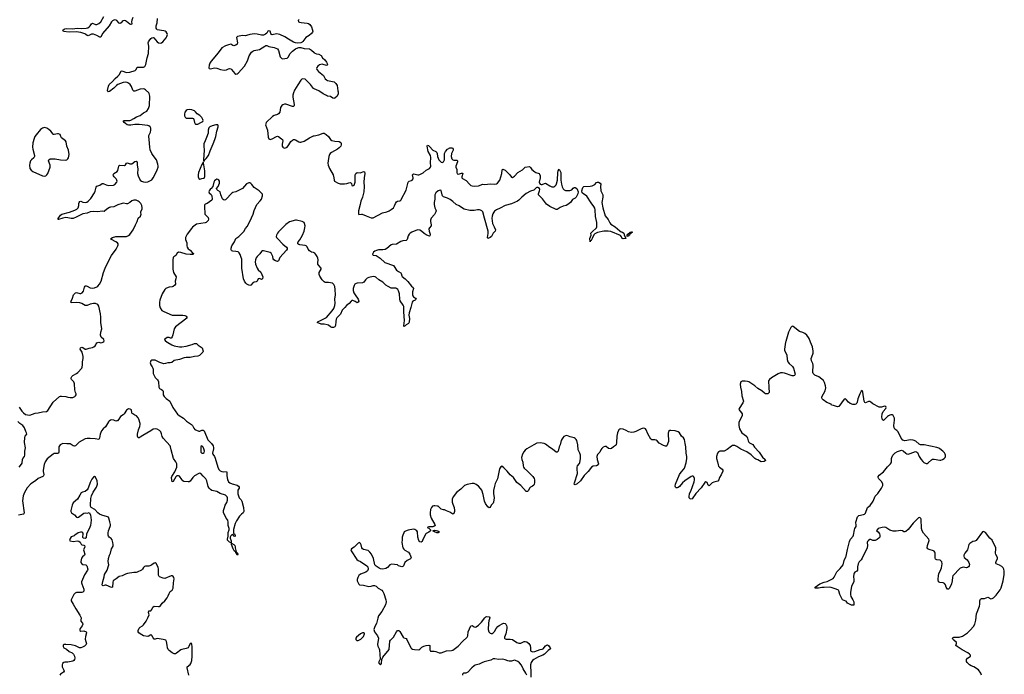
# Model space of a CAD drawing. Header units: inches. Extents: x 1954800 to 2060275, y 904969 to 1016298.
# Tile 51 of 77: x 2004461 to 2022981, y 973749 to 986068. Entities that reach past the tile are written whole.
import ezdxf

# ---------------------------------------------------------------- set-up
doc = ezdxf.new("R2010")
doc.units = ezdxf.units.IN
doc.header["$MEASUREMENT"] = 0
for name, color, linetype in [('C0907', 7, 'Continuous'), ('C0908', 7, 'Continuous'), ('C0917', 7, 'Continuous'), ('C0918', 7, 'Continuous'), ('C0927', 7, 'Continuous')]:
    doc.layers.add(name, color=color, linetype=linetype)

msp = doc.modelspace()

# ---------------------------------------------------------------- linework, layer by layer
at = {"layer": 'C0907', "color": 6}
for points, elevation in [([(2007233, 980000), (2007245, 979990), (2007321, 979950), (2007370, 979932), (2007470, 979911), (2007510, 979910), (2007590, 979922), (2007706, 979954), (2007750, 979971), (2007790, 979973), (2007821, 979941), (2007891, 979890), (2007915, 979830), (2007908, 979810), (2007890, 979790), (2007843, 979750), (2007810, 979734), (2007750, 979730), (2007670, 979712), (2007590, 979713), (2007555, 979705), (2007468, 979672), (2007370, 979652), (2007321, 979619), (2007291, 979609), (2007250, 979608), (2007204, 979596), (2007170, 979593), (2007095, 979615), (2007010, 979658), (2006970, 979663), (2006950, 979659), (2006930, 979645), (2006921, 979630), (2006916, 979610), (2006928, 979570), (2006956, 979536), (2006968, 979510), (2006973, 979490), (2006975, 979410), (2006989, 979371), (2007010, 979336), (2007056, 979290), (2007068, 979270), (2007073, 979250), (2007076, 979150), (2007090, 979130), (2007130, 979108), (2007152, 979090), (2007160, 979070), (2007162, 979010), (2007176, 978976), (2007216, 978936), (2007288, 978888), (2007341, 978770), (2007430, 978647), (2007461, 978621), (2007540, 978570), (2007601, 978510), (2007693, 978450), (2007710, 978430), (2007738, 978378), (2007758, 978358), (2007830, 978326), (2007850, 978327), (2007890, 978342), (2007910, 978341), (2007929, 978329), (2008003, 978163), (2008020, 978140), (2008070, 978090), (2008100, 978050), (2008108, 978010), (2008108, 977990), (2008089, 977910), (2008094, 977890), (2008125, 977845), (2008137, 977817), (2008188, 977650), (2008210, 977605), (2008230, 977580), (2008263, 977563), (2008290, 977560), (2008350, 977566), (2008360, 977550), (2008358, 977490), (2008373, 977410), (2008380, 977390), (2008392, 977372), (2008415, 977355), (2008456, 977336), (2008553, 977310), (2008578, 977290), (2008591, 977270), (2008589, 977250), (2008566, 977214), (2008562, 977198), (2008563, 977143), (2008591, 977071), (2008629, 977030), (2008637, 977010), (2008673, 976890), (2008676, 976810), (2008666, 976790), (2008635, 976765), (2008598, 976722), (2008542, 976638), (2008514, 976586), (2008486, 976474), (2008482, 976422), (2008486, 976406), (2008504, 976390), (2008516, 976370), (2008515, 976350), (2008510, 976344), (2008498, 976350), (2008470, 976379), (2008450, 976375), (2008430, 976354), (2008422, 976330), (2008422, 976310), (2008437, 976263), (2008437, 976223), (2008410, 976234), (2008370, 976273), (2008367, 976290), (2008380, 976350), (2008383, 976417), (2008402, 976470), (2008401, 976490), (2008383, 976550), (2008385, 976610), (2008374, 976650), (2008345, 976690), (2008293, 976793), (2008296, 976830), (2008312, 976890), (2008327, 976930), (2008356, 976984), (2008371, 977029), (2008372, 977070), (2008364, 977090), (2008330, 977118), (2008230, 977154), (2008169, 977189), (2008075, 977210), (2008050, 977226), (2008028, 977250), (2008005, 977285), (2007980, 977390), (2007963, 977430), (2007910, 977476), (2007870, 977525), (2007850, 977534), (2007830, 977529), (2007750, 977483), (2007718, 977450), (2007670, 977383), (2007650, 977370), (2007630, 977368), (2007550, 977377), (2007530, 977388), (2007510, 977412), (2007470, 977476), (2007450, 977486), (2007419, 977481), (2007396, 977464), (2007350, 977375), (2007330, 977370), (2007315, 977450), (2007320, 977470), (2007380, 977560), (2007415, 977650), (2007420, 977690), (2007416, 977710), (2007397, 977750), (2007355, 977810), (2007308, 977970), (2007301, 978030), (2007291, 978050), (2007158, 978190), (2007141, 978221), (2007130, 978275), (2007114, 978310), (2007090, 978336), (2007050, 978361), (2007010, 978366), (2006970, 978362), (2006926, 978330), (2006777, 978243), (2006730, 978210), (2006710, 978200), (2006690, 978199), (2006679, 978230), (2006679, 978270), (2006696, 978350), (2006720, 978410), (2006727, 978450), (2006726, 978470), (2006705, 978550), (2006690, 978577), (2006658, 978610), (2006630, 978628), (2006588, 978648), (2006578, 978658), (2006571, 978671), (2006563, 978723), (2006555, 978735), (2006541, 978741), (2006510, 978742), (2006490, 978734), (2006470, 978719), (2006427, 978650), (2006410, 978633), (2006359, 978601), (2006327, 978550), (2006299, 978521), (2006290, 978516), (2006270, 978515), (2006230, 978533), (2006190, 978539), (2006170, 978533), (2006145, 978515), (2006130, 978499), (2006075, 978405), (2006029, 978370), (2005998, 978330), (2005974, 978266), (2005965, 978190), (2005951, 978169), (2005882, 978182), (2005790, 978189), (2005733, 978187), (2005690, 978179), (2005580, 978120), (2005510, 978046), (2005490, 978040), (2005470, 978047), (2005410, 978086), (2005350, 978085), (2005270, 978091), (2005224, 978070), (2005208, 978050), (2005199, 978030), (2005195, 977990), (2005199, 977930), (2005190, 977910), (2005170, 977905), (2005110, 977901), (2005088, 977892), (2004978, 977802), (2004938, 977750), (2004920, 977700), (2004902, 977590), (2004903, 977563), (2004915, 977510), (2004910, 977485), (2004895, 977470), (2004807, 977433), (2004758, 977390), (2004670, 977332), (2004603, 977257), (2004551, 977169), (2004528, 977110), (2004513, 977013), (2004545, 976790), (2004541, 976770), (2004530, 976764), (2004436, 976744)], 500), ([(2004450, 978775), (2004501, 978701), (2004530, 978669), (2004570, 978641), (2004610, 978630), (2004653, 978627), (2004750, 978662), (2004810, 978667), (2004890, 978690), (2004966, 978694), (2004990, 978711), (2005092, 978868), (2005210, 978977), (2005230, 978985), (2005250, 978985), (2005330, 978978), (2005370, 978963), (2005410, 978955), (2005460, 978960), (2005501, 978979), (2005514, 978990), (2005523, 979010), (2005521, 979030), (2005511, 979051), (2005501, 979101), (2005492, 979212), (2005477, 979250), (2005437, 979297), (2005430, 979310), (2005430, 979330), (2005440, 979350), (2005462, 979370), (2005530, 979410), (2005555, 979430), (2005630, 979510), (2005639, 979530), (2005644, 979570), (2005643, 979630), (2005653, 979690), (2005654, 979730), (2005635, 979810), (2005601, 979870), (2005603, 979890), (2005630, 979903), (2005650, 979899), (2005690, 979870), (2005710, 979867), (2005770, 979889), (2005830, 979896), (2005858, 979910), (2005880, 979930), (2005893, 979950), (2005898, 979970), (2005912, 979988), (2005930, 979996), (2005950, 979997), (2005990, 979988), (2006010, 979990), (2006026, 980000)], 500), ([(2004450, 977650), (2004498, 977702), (2004510, 977725), (2004514, 977790), (2004521, 977810), (2004551, 977850), (2004558, 977870), (2004555, 977945), (2004573, 978010), (2004552, 978110), (2004557, 978203), (2004566, 978230), (2004594, 978270), (2004591, 978290), (2004576, 978316), (2004549, 978390), (2004521, 978430), (2004463, 978470), (2004424, 978504)], 500), ([(2007643, 973730), (2007609, 973870), (2007614, 973890), (2007669, 973931), (2007683, 973950), (2007702, 974010), (2007707, 974093), (2007704, 974270), (2007700, 974310), (2007694, 974330), (2007690, 974333), (2007670, 974327), (2007644, 974270), (2007630, 974250), (2007590, 974233), (2007510, 974217), (2007490, 974207), (2007410, 974146), (2007390, 974137), (2007370, 974136), (2007330, 974154), (2007274, 974194), (2007255, 974215), (2007241, 974250), (2007238, 974298), (2007225, 974365), (2007209, 974389), (2007163, 974403), (2007050, 974420), (2007030, 974419), (2007010, 974409), (2006990, 974413), (2006970, 974437), (2006950, 974482), (2006930, 974500), (2006917, 974483), (2006890, 974464), (2006870, 974461), (2006790, 974474), (2006729, 974510), (2006704, 974530), (2006689, 974550), (2006690, 974574), (2006710, 974617), (2006730, 974638), (2006770, 974661), (2006790, 974680), (2006839, 974750), (2006874, 974810), (2006894, 974870), (2006886, 974914), (2006890, 974943), (2006930, 974942), (2006948, 974970), (2006965, 975010), (2006990, 975029), (2007070, 975022), (2007094, 975026), (2007106, 975034), (2007140, 975090), (2007190, 975134), (2007234, 975186), (2007255, 975225), (2007270, 975270), (2007290, 975306), (2007327, 975330), (2007337, 975343), (2007350, 975370), (2007355, 975470), (2007366, 975546), (2007360, 975570), (2007348, 975588), (2007330, 975600), (2007310, 975602), (2007190, 975555), (2007158, 975558), (2007090, 975582), (2007083, 975590), (2007075, 975615), (2007075, 975730), (2007067, 975767), (2007030, 975835), (2007010, 975847), (2006990, 975839), (2006950, 975806), (2006925, 975795), (2006890, 975784), (2006830, 975781), (2006810, 975775), (2006790, 975759), (2006774, 975730), (2006753, 975710), (2006670, 975674), (2006650, 975667), (2006607, 975667), (2006490, 975648), (2006450, 975636), (2006390, 975602), (2006330, 975587), (2006276, 975544), (2006221, 975510), (2006214, 975486), (2006210, 975387), (2006190, 975382), (2006090, 975425), (2006070, 975425), (2006030, 975412), (2006019, 975419), (2006011, 975430), (2006024, 975496), (2006050, 975584), (2006055, 975625), (2006104, 975710), (2006133, 975790), (2006136, 975810), (2006126, 975870), (2006131, 975930), (2006150, 975990), (2006171, 976030), (2006189, 976110), (2006217, 976163), (2006219, 976190), (2006215, 976230), (2006199, 976279), (2006182, 976302), (2006146, 976330), (2006131, 976350), (2006125, 976370), (2006123, 976410), (2006129, 976451), (2006166, 976530), (2006171, 976550), (2006171, 976570), (2006156, 976616), (2006141, 976690), (2006130, 976707), (2006115, 976715), (2006005, 976745), (2005963, 976763), (2005930, 976790), (2005875, 976850), (2005806, 976886), (2005793, 976910), (2005791, 976931), (2005801, 977059), (2005811, 977110), (2005841, 977179), (2005907, 977270), (2005926, 977330), (2005919, 977390), (2005890, 977458), (2005870, 977471), (2005850, 977460), (2005818, 977422), (2005784, 977356), (2005750, 977250), (2005730, 977220), (2005690, 977190), (2005643, 977177), (2005618, 977162), (2005590, 977121), (2005550, 977042), (2005467, 976973), (2005448, 976932), (2005425, 976830), (2005426, 976810), (2005436, 976790), (2005490, 976748), (2005530, 976705), (2005550, 976700), (2005570, 976706), (2005670, 976782), (2005690, 976786), (2005737, 976783), (2005770, 976791), (2005792, 976752), (2005802, 976702), (2005804, 976650), (2005793, 976550), (2005770, 976489), (2005721, 976390), (2005710, 976318), (2005690, 976305), (2005658, 976310), (2005649, 976330), (2005657, 976390), (2005649, 976410), (2005630, 976421), (2005604, 976424), (2005559, 976410), (2005499, 976370), (2005486, 976354), (2005430, 976333), (2005410, 976306), (2005397, 976270), (2005410, 976258), (2005470, 976250), (2005550, 976258), (2005574, 976254), (2005597, 976237), (2005616, 976196), (2005628, 976188), (2005670, 976179), (2005679, 976170), (2005686, 976150), (2005664, 976090), (2005666, 976070), (2005687, 976010), (2005679, 975990), (2005640, 975960), (2005623, 975937), (2005610, 975870), (2005614, 975850), (2005630, 975825), (2005650, 975814), (2005705, 975810), (2005727, 975790), (2005742, 975730), (2005739, 975710), (2005680, 975620), (2005624, 975490), (2005622, 975470), (2005628, 975450), (2005669, 975350), (2005667, 975313), (2005650, 975296), (2005631, 975290), (2005549, 975291), (2005530, 975288), (2005504, 975276), (2005479, 975250), (2005427, 975150), (2005430, 975130), (2005470, 975072), (2005520, 974980), (2005590, 974864), (2005616, 974810), (2005609, 974770), (2005610, 974750), (2005644, 974710), (2005646, 974690), (2005636, 974664), (2005596, 974610), (2005591, 974590), (2005593, 974573), (2005610, 974562), (2005670, 974569), (2005711, 974551), (2005718, 974538), (2005720, 974530), (2005698, 974462), (2005690, 974410), (2005715, 974325), (2005709, 974310), (2005679, 974281), (2005642, 974258), (2005610, 974250), (2005589, 974249), (2005510, 974286), (2005430, 974304), (2005327, 974313), (2005293, 974307), (2005282, 974298), (2005276, 974290), (2005278, 974270), (2005289, 974249), (2005343, 974223), (2005390, 974181), (2005446, 974150), (2005472, 974130), (2005494, 974090), (2005497, 974050), (2005492, 974030), (2005478, 974010), (2005461, 973999), (2005370, 973978), (2005310, 973975), (2005290, 973969), (2005269, 973951), (2005258, 973930), (2005259, 973890), (2005294, 973830), (2005296, 973810), (2005283, 973790), (2005230, 973750), (2005218, 973730)], 600)]:
    msp.add_lwpolyline(points, dxfattribs=dict(at, elevation=elevation))
at = {"layer": 'C0907', "color": 6, "elevation": 500}
for points in [[(2007890, 978049), (2007870, 978038), (2007868, 977930), (2007890, 977909), (2007910, 977910), (2007930, 977926), (2007938, 977950), (2007928, 977990), (2007910, 978026)], [(2008550, 975994), (2008536, 976036), (2008530, 976035), (2008526, 976046), (2008496, 976070), (2008474, 976110), (2008447, 976193), (2008444, 976216), (2008491, 976191), (2008509, 976170), (2008516, 976150), (2008515, 976130), (2008536, 976056), (2008542, 976042), (2008550, 976041), (2008566, 976010)]]:
    msp.add_lwpolyline(points, close=True, dxfattribs=at)
at = {"layer": 'C0908', "color": 6, "elevation": 500}
for points in [[(2006026, 980000), (2006042, 980010), (2006050, 980027), (2006044, 980050), (2005994, 980094), (2005980, 980130), (2005988, 980188), (2006004, 980250), (2005989, 980370), (2005989, 980470), (2005982, 980530), (2005950, 980675), (2005931, 980710), (2005890, 980724), (2005850, 980725), (2005790, 980712), (2005730, 980690), (2005708, 980688), (2005690, 980690), (2005630, 980729), (2005590, 980740), (2005525, 980745), (2005430, 980741), (2005425, 980750), (2005428, 980770), (2005454, 980826), (2005471, 980889), (2005512, 980928), (2005530, 980931), (2005590, 980915), (2005610, 980918), (2005634, 980930), (2005660, 980960), (2005683, 981037), (2005690, 981051), (2005702, 981058), (2005710, 981061), (2005730, 981054), (2005790, 981022), (2005830, 981018), (2005870, 981024), (2005910, 981038), (2005930, 981052), (2005965, 981090), (2005996, 981150), (2006040, 981310), (2006069, 981390), (2006123, 981510), (2006187, 981630), (2006276, 981750), (2006310, 981812), (2006314, 981830), (2006312, 981850), (2006298, 981870), (2006269, 981890), (2006190, 981930), (2006173, 981950), (2006204, 981970), (2006270, 981988), (2006430, 981985), (2006470, 981989), (2006510, 982009), (2006530, 982026), (2006598, 982110), (2006640, 982210), (2006672, 982270), (2006692, 982330), (2006732, 982368), (2006743, 982390), (2006744, 982410), (2006737, 982430), (2006740, 982450), (2006764, 982510), (2006765, 982525), (2006758, 982570), (2006740, 982610), (2006710, 982641), (2006690, 982654), (2006650, 982669), (2006610, 982670), (2006570, 982656), (2006532, 982628), (2006490, 982605), (2006470, 982603), (2006413, 982613), (2006389, 982609), (2006310, 982584), (2006230, 982543), (2006170, 982538), (2006150, 982531), (2006100, 982500), (2006050, 982455), (2006010, 982463), (2005930, 982451), (2005850, 982457), (2005790, 982451), (2005730, 982427), (2005649, 982411), (2005526, 982350), (2005470, 982328), (2005430, 982326), (2005370, 982341), (2005330, 982343), (2005270, 982334), (2005190, 982307), (2005185, 982310), (2005187, 982327), (2005231, 982390), (2005254, 982410), (2005397, 982443), (2005499, 982481), (2005538, 982502), (2005564, 982530), (2005573, 982570), (2005573, 982610), (2005578, 982630), (2005590, 982649), (2005610, 982650), (2005650, 982631), (2005690, 982626), (2005725, 982635), (2005750, 982651), (2005799, 982701), (2005870, 982810), (2005882, 982838), (2005901, 982919), (2005910, 982936), (2005967, 982953), (2006010, 982982), (2006030, 982987), (2006090, 982961), (2006131, 982949), (2006227, 982953), (2006254, 982966), (2006290, 983010), (2006294, 983030), (2006291, 983049), (2006279, 983070), (2006236, 983110), (2006224, 983130), (2006221, 983150), (2006230, 983172), (2006296, 983210), (2006308, 983232), (2006324, 983310), (2006334, 983326), (2006347, 983333), (2006430, 983323), (2006450, 983334), (2006472, 983368), (2006490, 983373), (2006530, 983355), (2006550, 983352), (2006570, 983358), (2006630, 983399), (2006650, 983406), (2006661, 983401), (2006670, 983390), (2006672, 983330), (2006684, 983264), (2006679, 983170), (2006687, 983130), (2006729, 983049), (2006750, 983028), (2006790, 983014), (2006830, 983012), (2006870, 983018), (2006910, 983032), (2006950, 983056), (2006975, 983090), (2007030, 983197), (2007050, 983242), (2007064, 983290), (2007066, 983310), (2007059, 983350), (2007032, 983430), (2006970, 983510), (2006948, 983548), (2006918, 983618), (2006907, 983667), (2006899, 983810), (2006890, 983870), (2006892, 983890), (2006920, 983950), (2006928, 983988), (2006926, 984026), (2006916, 984050), (2006893, 984070), (2006870, 984078), (2006710, 984096), (2006630, 984097), (2006550, 984081), (2006510, 984082), (2006486, 984090), (2006450, 984112), (2006429, 984130), (2006416, 984150), (2006414, 984166), (2006427, 984173), (2006530, 984170), (2006550, 984177), (2006610, 984206), (2006661, 984239), (2006730, 984266), (2006790, 984314), (2006830, 984332), (2006853, 984347), (2006885, 984395), (2006901, 984450), (2006910, 984630), (2006898, 984678), (2006890, 984691), (2006830, 984747), (2006810, 984760), (2006790, 984764), (2006730, 984761), (2006630, 984724), (2006610, 984724), (2006590, 984744), (2006567, 984810), (2006539, 984850), (2006510, 984874), (2006484, 984884), (2006450, 984890), (2006410, 984885), (2006310, 984849), (2006283, 984830), (2006230, 984778), (2006150, 984716), (2006125, 984710), (2006118, 984718), (2006116, 984736), (2006130, 984819), (2006144, 984850), (2006210, 984906), (2006259, 984961), (2006310, 985006), (2006330, 985031), (2006370, 985098), (2006390, 985102), (2006430, 985085), (2006470, 985076), (2006530, 985080), (2006631, 985110), (2006650, 985130), (2006670, 985171), (2006690, 985177), (2006787, 985173), (2006813, 985187), (2006834, 985226), (2006860, 985350), (2006887, 985430), (2006889, 985571), (2006881, 985630), (2006884, 985650), (2006895, 985670), (2006930, 985712), (2006950, 985729), (2006970, 985734), (2006987, 985727), (2007050, 985649), (2007073, 985633), (2007110, 985627), (2007130, 985633), (2007154, 985650), (2007217, 985723), (2007231, 985750), (2007240, 985790), (2007235, 985810), (2007216, 985836), (2007197, 985850), (2007170, 985860), (2007050, 985879), (2007038, 985890), (2007028, 985910), (2007031, 985950), (2007045, 986010), (2007054, 986090)], [(2006590, 986111), (2006570, 986056), (2006567, 986027), (2006571, 985989), (2006562, 985978), (2006550, 985976), (2006530, 985984), (2006470, 986036), (2006450, 986046), (2006430, 986050), (2006410, 986048), (2006390, 986034), (2006370, 986008), (2006350, 985993), (2006330, 986002), (2006290, 986052), (2006278, 986058), (2006250, 986063), (2006230, 986058), (2006210, 986048), (2006190, 986030), (2006143, 985950), (2006017, 985810), (2005990, 985740), (2005970, 985736), (2005911, 985771), (2005850, 985793), (2005810, 985793), (2005750, 985763), (2005730, 985770), (2005708, 985790), (2005684, 985804), (2005610, 985826), (2005524, 985836), (2005390, 985834), (2005286, 985846), (2005276, 985856), (2005275, 985870), (2005295, 985890), (2005310, 985896), (2005350, 985901), (2005450, 985895), (2005550, 985907), (2005630, 985901), (2005710, 985907), (2005743, 985917), (2005770, 985930), (2005789, 985950), (2005810, 985988), (2005830, 986003), (2005890, 985978), (2005910, 985979), (2005950, 985997), (2005990, 986030), (2006046, 986130)], [(2009717, 986070), (2009702, 986050), (2009707, 986030), (2009722, 986022), (2009753, 986013), (2009870, 986002), (2009894, 985994), (2009918, 985978), (2009952, 985930), (2009970, 985870), (2009973, 985850), (2009968, 985832), (2009951, 985810), (2009906, 985770), (2009844, 985730), (2009824, 985710), (2009790, 985659), (2009774, 985646), (2009747, 985633), (2009690, 985623), (2009650, 985630), (2009610, 985646), (2009519, 985699), (2009448, 985748), (2009354, 985790), (2009290, 985801), (2009210, 985784), (2009195, 985790), (2009185, 985805), (2009170, 985849), (2009150, 985858), (2009130, 985849), (2009107, 985813), (2009087, 985793), (2009046, 985774), (2009010, 985774), (2008930, 985796), (2008881, 985799), (2008790, 985790), (2008730, 985768), (2008710, 985765), (2008650, 985770), (2008559, 985750), (2008539, 985730), (2008556, 985630), (2008550, 985608), (2008530, 985591), (2008490, 985577), (2008470, 985580), (2008430, 985604), (2008390, 985597), (2008330, 985578), (2008262, 985538), (2008194, 985446), (2008062, 985290), (2008040, 985250), (2008024, 985210), (2008021, 985161), (2008026, 985146), (2008042, 985142), (2008130, 985159), (2008170, 985158), (2008237, 985130), (2008310, 985115), (2008350, 985121), (2008390, 985142), (2008410, 985146), (2008430, 985141), (2008448, 985128), (2008510, 985056), (2008530, 985044), (2008550, 985046), (2008570, 985061), (2008688, 985192), (2008744, 985296), (2008780, 985390), (2008822, 985458), (2008845, 985475), (2008870, 985486), (2008970, 985506), (2009070, 985572), (2009090, 985580), (2009110, 985579), (2009150, 985561), (2009246, 985546), (2009310, 985519), (2009332, 985490), (2009362, 985370), (2009390, 985339), (2009410, 985333), (2009450, 985335), (2009490, 985346), (2009510, 985364), (2009551, 985430), (2009590, 985474), (2009650, 985521), (2009690, 985541), (2009710, 985544), (2009750, 985542), (2009810, 985527), (2009910, 985516), (2009930, 985509), (2009950, 985494), (2010000, 985449)], [(2010000, 984769), (2009990, 984773), (2009929, 984850), (2009850, 984932), (2009830, 984947), (2009790, 984952), (2009770, 984947), (2009750, 984930), (2009690, 984840), (2009630, 984740), (2009609, 984690), (2009599, 984650), (2009596, 984610), (2009621, 984470), (2009622, 984450), (2009618, 984442), (2009610, 984434), (2009590, 984434), (2009470, 984478), (2009442, 984478), (2009410, 984466), (2009390, 984450), (2009367, 984413), (2009353, 984330), (2009330, 984295), (2009310, 984282), (2009250, 984263), (2009217, 984243), (2009100, 984130), (2009090, 984110), (2009088, 984090), (2009123, 983990), (2009134, 983854), (2009146, 983826), (2009170, 983812), (2009210, 983824), (2009290, 983870), (2009310, 983873), (2009330, 983868), (2009387, 983827), (2009403, 983810), (2009408, 983790), (2009398, 983722), (2009400, 983690), (2009409, 983670), (2009420, 983660), (2009430, 983653), (2009450, 983649), (2009491, 983670), (2009525, 983710), (2009562, 983778), (2009590, 983802), (2009610, 983810), (2009630, 983812), (2009650, 983807), (2009710, 983770), (2009730, 983762), (2009750, 983760), (2009810, 983783), (2009910, 983843), (2009990, 983883), (2010000, 983885)], [(2010000, 981679), (2009990, 981685), (2009950, 981694), (2009910, 981717), (2009885, 981750), (2009871, 981791), (2009851, 981811), (2009830, 981818), (2009730, 981828), (2009710, 981835), (2009694, 981850), (2009694, 981870), (2009701, 981890), (2009730, 981926), (2009781, 982010), (2009812, 982088), (2009826, 982150), (2009828, 982190), (2009821, 982230), (2009811, 982250), (2009772, 982272), (2009670, 982293), (2009648, 982292), (2009534, 982266), (2009465, 982215), (2009327, 982073), (2009309, 982050), (2009289, 982010), (2009287, 981990), (2009291, 981970), (2009308, 981948), (2009410, 981846), (2009478, 981790), (2009493, 981770), (2009492, 981750), (2009480, 981730), (2009354, 981590), (2009330, 981527), (2009310, 981519), (2009270, 981532), (2009241, 981550), (2009228, 981570), (2009221, 981610), (2009207, 981650), (2009190, 981672), (2009170, 981686), (2009050, 981720), (2009030, 981719), (2009010, 981706), (2008978, 981662), (2008930, 981613), (2008912, 981588), (2008895, 981550), (2008888, 981510), (2008897, 981470), (2008930, 981390), (2008950, 981362), (2008995, 981315), (2009019, 981270), (2009034, 981230), (2009031, 981189), (2009010, 981178), (2008970, 981198), (2008950, 981193), (2008930, 981150), (2008920, 981140), (2008907, 981133), (2008870, 981130), (2008850, 981120), (2008808, 981072), (2008790, 981067), (2008770, 981071), (2008735, 981090), (2008712, 981110), (2008687, 981150), (2008673, 981193), (2008641, 981390), (2008638, 981558), (2008630, 981594), (2008610, 981650), (2008590, 981682), (2008570, 981696), (2008530, 981708), (2008471, 981711), (2008450, 981719), (2008444, 981724), (2008439, 981739), (2008439, 981770), (2008449, 981810), (2008501, 981890), (2008527, 981950), (2008582, 981990), (2008680, 982080), (2008710, 982136), (2008743, 982177), (2008793, 982270), (2008852, 982410), (2008870, 982475), (2008921, 982590), (2008984, 982656), (2009008, 982690), (2009028, 982750), (2009026, 982786), (2008965, 982850), (2008870, 982909), (2008830, 982967), (2008810, 982987), (2008790, 982996), (2008770, 982995), (2008730, 982977), (2008650, 982890), (2008530, 982831), (2008470, 982814), (2008450, 982804), (2008430, 982787), (2008360, 982700), (2008330, 982678), (2008310, 982674), (2008290, 982683), (2008278, 982698), (2008245, 982770), (2008230, 982829), (2008191, 982851), (2008169, 982870), (2008166, 982890), (2008192, 982928), (2008217, 982990), (2008222, 983010), (2008220, 983030), (2008210, 983047), (2008190, 983063), (2008170, 983064), (2008150, 983055), (2008127, 983033), (2008115, 983010), (2008093, 982927), (2008062, 982890), (2008050, 982883), (2008025, 982850), (2008021, 982830), (2008028, 982810), (2008061, 982781), (2008078, 982750), (2008084, 982690), (2008077, 982670), (2007990, 982606), (2007950, 982599), (2007942, 982590), (2007937, 982570), (2007937, 982510), (2007945, 982455), (2007942, 982410), (2007990, 982366), (2008004, 982344), (2008012, 982312), (2008008, 982290), (2007970, 982250), (2007950, 982242), (2007790, 982219), (2007710, 982162), (2007690, 982141), (2007610, 982031), (2007582, 981970), (2007578, 981950), (2007580, 981930), (2007603, 981870), (2007603, 981810), (2007610, 981785), (2007630, 981756), (2007667, 981730), (2007707, 981687), (2007733, 981670), (2007730, 981661), (2007722, 981650), (2007670, 981646), (2007590, 981658), (2007492, 981688), (2007449, 981691), (2007423, 981677), (2007397, 981630), (2007358, 981602), (2007349, 981591), (2007342, 981550), (2007342, 981370), (2007355, 981310), (2007402, 981230), (2007401, 981190), (2007388, 981150), (2007389, 981090), (2007377, 981070), (2007350, 981048), (2007330, 981041), (2007270, 981035), (2007251, 981029), (2007212, 981010), (2007191, 980990), (2007143, 980910), (2007096, 980790), (2007089, 980750), (2007093, 980690), (2007105, 980645), (2007137, 980597), (2007170, 980574), (2007330, 980510), (2007530, 980508), (2007570, 980499), (2007590, 980490), (2007608, 980470), (2007604, 980450), (2007392, 980290), (2007368, 980250), (2007344, 980136), (2007330, 980097), (2007318, 980082), (2007310, 980074), (2007295, 980075), (2007270, 980086), (2007250, 980089), (2007235, 980085), (2007190, 980058), (2007186, 980050), (2007198, 980030), (2007233, 980000)]]:
    msp.add_lwpolyline(points, dxfattribs=at)
at = {"layer": 'C0908', "color": 6}
for points, elevation in [([(2007650, 984379), (2007610, 984372), (2007590, 984357), (2007570, 984328), (2007559, 984290), (2007560, 984260), (2007571, 984231), (2007595, 984215), (2007710, 984216), (2007728, 984208), (2007739, 984190), (2007749, 984130), (2007760, 984110), (2007770, 984101), (2007790, 984099), (2007810, 984104), (2007870, 984130), (2007907, 984153), (2007911, 984170), (2007907, 984190), (2007887, 984230), (2007850, 984265), (2007797, 984297), (2007770, 984331), (2007748, 984350), (2007730, 984359), (2007700, 984370)], 500), ([(2004930, 984036), (2004890, 984028), (2004850, 983998), (2004770, 983901), (2004749, 983870), (2004731, 983830), (2004711, 983750), (2004704, 983670), (2004709, 983630), (2004741, 983510), (2004740, 983490), (2004730, 983470), (2004684, 983430), (2004667, 983410), (2004651, 983370), (2004645, 983330), (2004655, 983270), (2004678, 983238), (2004710, 983212), (2004893, 983130), (2004930, 983123), (2004950, 983128), (2004974, 983146), (2004991, 983170), (2005036, 983290), (2005034, 983330), (2005006, 983410), (2005010, 983433), (2005032, 983448), (2005070, 983450), (2005127, 983447), (2005227, 983433), (2005330, 983427), (2005350, 983430), (2005370, 983447), (2005382, 983470), (2005392, 983530), (2005380, 983610), (2005346, 983690), (2005338, 983770), (2005321, 983790), (2005250, 983842), (2005233, 983870), (2005220, 983910), (2005190, 983920), (2005170, 983920), (2005110, 983905), (2005097, 983910), (2005090, 983914), (2005047, 983970), (2005010, 984003), (2004970, 984026)], 600), ([(2008178, 984090), (2008150, 984090), (2008081, 984070), (2008036, 984050), (2008020, 984030), (2008009, 983990), (2008005, 983930), (2007977, 983850), (2007947, 983790), (2007925, 983730), (2007923, 983690), (2007929, 983610), (2007916, 983430), (2007917, 983417), (2007925, 983405), (2007930, 983405), (2007938, 983422), (2007970, 983454), (2008010, 983512), (2008042, 983598), (2008102, 983730), (2008131, 983810), (2008152, 983872), (2008169, 983971), (2008193, 984053), (2008194, 984074), (2008187, 984087)], 500), ([(2007910, 983388), (2007901, 983359), (2007890, 983344), (2007823, 983190), (2007818, 983150), (2007821, 983110), (2007830, 983081), (2007850, 983066), (2007890, 983081), (2007930, 983086), (2007944, 983116), (2007946, 983150), (2007941, 983221), (2007916, 983376)], 500)]:
    msp.add_lwpolyline(points, close=True, dxfattribs=dict(at, elevation=elevation))
at = {"layer": 'C0917', "color": 6, "elevation": 600}
for points in [[(2018867, 980000), (2018844, 979870), (2018848, 979850), (2018892, 979752), (2018900, 979670), (2018911, 979630), (2018935, 979595), (2019000, 979540), (2019018, 979510), (2019046, 979394), (2019038, 979370), (2019016, 979364), (2018990, 979367), (2018850, 979414), (2018810, 979421), (2018770, 979421), (2018730, 979406), (2018604, 979330), (2018564, 979296), (2018549, 979270), (2018544, 979230), (2018551, 979190), (2018551, 979130), (2018561, 979070), (2018556, 979050), (2018543, 979037), (2018531, 979029), (2018514, 979026), (2018490, 979028), (2018470, 979037), (2018421, 979081), (2018347, 979130), (2018290, 979175), (2018176, 979250), (2018150, 979262), (2018110, 979267), (2018050, 979267), (2018027, 979250), (2018013, 979210), (2018018, 979150), (2018036, 979070), (2018044, 978990), (2018073, 978890), (2018064, 978856), (2017993, 978750), (2017991, 978730), (2018040, 978670), (2018052, 978650), (2018053, 978630), (2018049, 978610), (2018006, 978530), (2017991, 978490), (2017989, 978430), (2017999, 978370), (2018047, 978290), (2018132, 978232), (2018141, 978221), (2018154, 978194), (2018162, 978142), (2018176, 978116), (2018190, 978104), (2018251, 978071), (2018281, 978021), (2018371, 977930), (2018434, 977834), (2018483, 977790), (2018491, 977770), (2018465, 977754), (2018410, 977750), (2018346, 977786), (2018310, 977799), (2018290, 977812), (2018221, 977881), (2018137, 977937), (2018027, 977987), (2017950, 978038), (2017910, 978055), (2017870, 978053), (2017850, 978044), (2017770, 977980), (2017710, 977949), (2017690, 977945), (2017632, 977948), (2017617, 977943), (2017605, 977935), (2017589, 977911), (2017568, 977850), (2017565, 977810), (2017584, 977750), (2017597, 977690), (2017607, 977667), (2017624, 977644), (2017676, 977610), (2017690, 977590), (2017687, 977570), (2017658, 977502), (2017622, 977450), (2017612, 977410), (2017590, 977383), (2017570, 977375), (2017516, 977364), (2017489, 977351), (2017430, 977296), (2017410, 977309), (2017390, 977361), (2017368, 977370), (2017350, 977357), (2017280, 977260), (2017179, 977150), (2017110, 977051), (2017090, 977047), (2017070, 977054), (2017052, 977070), (2017051, 977090), (2017060, 977150), (2017083, 977197), (2017150, 977370), (2017155, 977410), (2017153, 977433), (2017143, 977463), (2017130, 977478), (2017110, 977478), (2017090, 977470), (2016975, 977390), (2016929, 977350), (2016870, 977280), (2016850, 977266), (2016830, 977260), (2016810, 977260), (2016797, 977270), (2016790, 977289), (2016795, 977330), (2016874, 977510), (2016902, 977550), (2016950, 977604), (2016964, 977630), (2016996, 977730), (2017013, 977810), (2017011, 977849), (2016999, 977910), (2016990, 978030), (2016977, 978090), (2016967, 978167), (2016950, 978197), (2016910, 978230), (2016871, 978290), (2016850, 978310), (2016830, 978321), (2016790, 978332), (2016710, 978338), (2016690, 978334), (2016664, 978316), (2016656, 978284), (2016662, 978130), (2016636, 978050), (2016630, 978044), (2016610, 978041), (2016570, 978053), (2016490, 978097), (2016450, 978143), (2016433, 978153), (2016410, 978160), (2016350, 978160), (2016332, 978172), (2016274, 978274), (2016248, 978348), (2016230, 978370), (2016217, 978377), (2016190, 978379), (2016150, 978370), (2016050, 978320), (2016010, 978307), (2015970, 978301), (2015913, 978313), (2015870, 978336), (2015810, 978359), (2015770, 978366), (2015750, 978364), (2015730, 978350), (2015722, 978338), (2015706, 978294), (2015693, 978230), (2015689, 978110), (2015680, 978070), (2015670, 978056), (2015630, 978030), (2015590, 977996), (2015570, 977990), (2015537, 977997), (2015490, 978033), (2015470, 978036), (2015437, 978023), (2015410, 978000), (2015390, 977971), (2015371, 977929), (2015330, 977884), (2015317, 977850), (2015321, 977790), (2015346, 977710), (2015343, 977690), (2015310, 977673), (2015250, 977664), (2015215, 977645), (2015155, 977565), (2015081, 977490), (2015012, 977388), (2014950, 977334), (2014910, 977315), (2014899, 977319), (2014892, 977330), (2014895, 977350), (2014954, 977530), (2014945, 977615), (2014946, 977650), (2014955, 977670), (2014990, 977713), (2014997, 977730), (2015013, 977810), (2015009, 977870), (2014996, 977910), (2014965, 977970), (2014962, 978070), (2014940, 978150), (2014930, 978170), (2014910, 978188), (2014890, 978198), (2014817, 978217), (2014750, 978240), (2014730, 978236), (2014699, 978221), (2014678, 978202), (2014662, 978178), (2014648, 978150), (2014630, 978070), (2014610, 978030), (2014592, 977950), (2014570, 977928), (2014550, 977932), (2014485, 977985), (2014430, 978017), (2014350, 978081), (2014329, 978090), (2014250, 978104), (2014190, 978097), (2014130, 978070), (2014001, 977990), (2013970, 977966), (2013944, 977936), (2013919, 977890), (2013902, 977830), (2013906, 977790), (2013923, 977743), (2013930, 977670), (2013937, 977650), (2013952, 977630), (2014014, 977574), (2014116, 977470), (2014136, 977436), (2014142, 977410), (2014142, 977350), (2014140, 977330), (2014130, 977310), (2014110, 977290), (2014070, 977270), (2014050, 977252), (2014029, 977210), (2014010, 977186), (2013990, 977188), (2013890, 977302), (2013810, 977358), (2013750, 977450), (2013684, 977504), (2013630, 977571), (2013570, 977635), (2013530, 977664), (2013510, 977655), (2013485, 977615), (2013450, 977430), (2013403, 977337), (2013390, 977290), (2013374, 977210), (2013375, 977150), (2013383, 977070), (2013374, 976990), (2013367, 976970), (2013331, 976929), (2013309, 976891), (2013290, 976883), (2013270, 976899), (2013221, 976961), (2013203, 977010), (2013179, 977130), (2013151, 977211), (2013130, 977246), (2013090, 977292), (2013050, 977323), (2013010, 977337), (2012970, 977342), (2012877, 977323), (2012830, 977299), (2012757, 977230), (2012680, 977170), (2012616, 977090), (2012597, 977043), (2012598, 976990), (2012608, 976950), (2012632, 976890), (2012641, 976830), (2012641, 976810), (2012630, 976777), (2012614, 976766), (2012610, 976764), (2012550, 976800), (2012490, 976828), (2012450, 976842), (2012430, 976842), (2012390, 976854), (2012330, 976910), (2012316, 976916), (2012270, 976922), (2012250, 976920), (2012228, 976910), (2012207, 976890), (2012189, 976851), (2012180, 976790), (2012181, 976750), (2012198, 976690), (2012273, 976570), (2012275, 976550), (2012250, 976530), (2012230, 976526), (2012158, 976522), (2012125, 976510), (2012156, 976496), (2012186, 976470), (2012186, 976450), (2012158, 976422), (2012110, 976398), (2012096, 976384), (2012037, 976270), (2012030, 976249), (2012021, 976239), (2012010, 976233), (2011990, 976244), (2011970, 976270), (2011950, 976330), (2011943, 976430), (2011930, 976450), (2011893, 976473), (2011870, 976479), (2011770, 976463), (2011717, 976443), (2011694, 976430), (2011686, 976414), (2011666, 976370), (2011655, 976330), (2011658, 976282), (2011650, 976230), (2011670, 976130), (2011685, 976105), (2011706, 976086), (2011774, 976050), (2011802, 976010), (2011822, 975950), (2011810, 975924), (2011750, 975888), (2011706, 975850), (2011682, 975790), (2011670, 975778), (2011650, 975772), (2011630, 975775), (2011589, 975790), (2011568, 975810), (2011456, 975824), (2011426, 975810), (2011382, 975758), (2011350, 975738), (2011290, 975729), (2011250, 975732), (2011224, 975744), (2011165, 975785), (2011144, 975810), (2011114, 975930), (2011076, 976010), (2011050, 976050), (2011017, 976077), (2010930, 976100), (2010912, 976110), (2010899, 976130), (2010884, 976184), (2010870, 976213), (2010850, 976227), (2010830, 976216), (2010750, 976144), (2010701, 976110), (2010691, 976090), (2010694, 976070), (2010800, 975910), (2010829, 975889), (2010874, 975870), (2010988, 975790), (2011007, 975770), (2011019, 975730), (2011002, 975698), (2010970, 975674), (2010869, 975631), (2010841, 975610), (2010820, 975570), (2010809, 975530), (2010811, 975510), (2010835, 975455), (2010843, 975443), (2010855, 975435), (2010928, 975428), (2011030, 975403), (2011070, 975406), (2011110, 975419), (2011138, 975418), (2011165, 975405), (2011204, 975370), (2011271, 975330), (2011291, 975310), (2011310, 975271), (2011349, 975150), (2011353, 975110), (2011342, 975058), (2011270, 974932), (2011211, 974849), (2011195, 974805), (2011172, 974708), (2011141, 974650), (2011124, 974590), (2011133, 974550), (2011194, 974474), (2011212, 974430), (2011190, 974310), (2011197, 974277), (2011222, 974230), (2011228, 974210), (2011244, 974036), (2011211, 973970), (2011221, 973950), (2011250, 973927), (2011269, 973950), (2011275, 974025), (2011294, 974070), (2011410, 974218), (2011426, 974370), (2011436, 974390), (2011490, 974447), (2011550, 974549), (2011570, 974573), (2011590, 974571), (2011610, 974552), (2011675, 974450), (2011690, 974438), (2011730, 974420), (2011745, 974405), (2011820, 974250), (2011833, 974233), (2011850, 974221), (2011890, 974213), (2011970, 974210), (2011990, 974223), (2012023, 974257), (2012060, 974280), (2012110, 974294), (2012159, 974299), (2012174, 974294), (2012179, 974279), (2012177, 974210), (2012186, 974186), (2012255, 974185), (2012290, 974177), (2012350, 974151), (2012390, 974153), (2012490, 974192), (2012584, 974196), (2012610, 974204), (2012710, 974278), (2012790, 974367), (2012880, 974450), (2012891, 974470), (2012899, 974550), (2012950, 974663), (2012970, 974670), (2013010, 974644), (2013030, 974638), (2013050, 974643), (2013090, 974671), (2013148, 974730), (2013210, 974812), (2013230, 974830), (2013250, 974838), (2013290, 974830), (2013303, 974810), (2013285, 974755), (2013277, 974710), (2013275, 974590), (2013284, 974550), (2013310, 974524), (2013330, 974518), (2013350, 974520), (2013370, 974531), (2013390, 974556), (2013421, 974610), (2013452, 974650), (2013479, 974670), (2013550, 974705), (2013570, 974710), (2013590, 974703), (2013603, 974690), (2013617, 974670), (2013624, 974644), (2013622, 974610), (2013603, 974510), (2013582, 974450), (2013581, 974430), (2013594, 974414), (2013610, 974408), (2013690, 974409), (2013730, 974402), (2013810, 974345), (2013850, 974333), (2013890, 974337), (2013950, 974364), (2013970, 974365), (2013998, 974358), (2014035, 974330), (2014064, 974290), (2014072, 974250), (2014068, 974210), (2014071, 974191), (2014096, 974176), (2014110, 974173), (2014150, 974178), (2014250, 974217), (2014290, 974220), (2014310, 974230), (2014350, 974282), (2014370, 974299), (2014390, 974301), (2014410, 974290), (2014439, 974250), (2014445, 974230), (2014401, 974199), (2014378, 974170), (2014333, 974130), (2014301, 974110), (2014223, 974077), (2014132, 974028), (2014110, 974010), (2014082, 973970), (2014069, 973930), (2014068, 973890), (2014076, 973810), (2014075, 973695)], [(2020000, 978926), (2019990, 978933), (2019970, 978924), (2019872, 978788), (2019842, 978782), (2019770, 978809), (2019733, 978813), (2019726, 978830), (2019643, 978863), (2019574, 978914), (2019556, 978930), (2019550, 978943), (2019550, 978970), (2019578, 979030), (2019614, 979086), (2019623, 979137), (2019619, 979179), (2019602, 979242), (2019579, 979279), (2019490, 979348), (2019420, 979380), (2019388, 979408), (2019377, 979430), (2019378, 979470), (2019386, 979530), (2019384, 979564), (2019377, 979597), (2019357, 979650), (2019351, 979690), (2019359, 979721), (2019389, 979790), (2019388, 979830), (2019371, 979911), (2019336, 980000)], [(2020000, 975126), (2019937, 975150), (2019890, 975250), (2019870, 975321), (2019861, 975330), (2019821, 975350), (2019723, 975383), (2019688, 975388), (2019590, 975380), (2019550, 975383), (2019485, 975370), (2019423, 975370), (2019421, 975390), (2019470, 975421), (2019510, 975454), (2019590, 975482), (2019650, 975496), (2019765, 975555), (2019783, 975577), (2019830, 975676), (2019897, 975743), (2019949, 975811), (2019970, 975890), (2020000, 975958)], [(2013999, 973730), (2013984, 973770), (2013931, 973850), (2013898, 973918), (2013864, 973964), (2013832, 973992), (2013790, 974010), (2013770, 974012), (2013710, 973996), (2013670, 973994), (2013640, 974000), (2013590, 974022), (2013550, 974033), (2013470, 974026), (2013397, 974043), (2013370, 974042), (2013322, 974018), (2013195, 973985), (2013153, 973967), (2013103, 973937), (2013030, 973919), (2013012, 973910), (2012964, 973870), (2012890, 973789), (2012850, 973771), (2012807, 973770), (2012791, 973750), (2012789, 973730)]]:
    msp.add_lwpolyline(points, dxfattribs=at)
for points in [[(2012330, 976411), (2012310, 976414), (2012264, 976430), (2012234, 976450), (2012270, 976461), (2012303, 976457), (2012324, 976450), (2012353, 976430), (2012350, 976423)], [(2010932, 974532), (2010910, 974528), (2010871, 974510), (2010799, 974450), (2010784, 974430), (2010785, 974405), (2010804, 974384), (2010830, 974383), (2010880, 974410), (2010930, 974460), (2010949, 974509), (2010944, 974524)]]:
    msp.add_lwpolyline(points, close=True, dxfattribs=at)
at = {"layer": 'C0918', "color": 6}
for points, elevation in [([(2010000, 985449), (2010010, 985440), (2010046, 985426), (2010090, 985416), (2010130, 985392), (2010157, 985350), (2010199, 985310), (2010230, 985270), (2010248, 985230), (2010246, 985214), (2010230, 985208), (2010170, 985227), (2010150, 985229), (2010103, 985217), (2010067, 985193), (2010050, 985170), (2010047, 985150), (2010052, 985130), (2010080, 985090), (2010177, 985017), (2010210, 984954), (2010230, 984935), (2010250, 984926), (2010375, 984895), (2010410, 984866), (2010430, 984828), (2010446, 984730), (2010453, 984710), (2010451, 984670), (2010431, 984629), (2010390, 984593), (2010370, 984586), (2010350, 984593), (2010310, 984620), (2010250, 984631), (2010230, 984639), (2010170, 984674), (2010090, 984731), (2010000, 984769)], 500), ([(2010000, 983885), (2010090, 983899), (2010170, 983929), (2010190, 983930), (2010210, 983922), (2010228, 983908), (2010267, 983867), (2010307, 983810), (2010330, 983795), (2010390, 983781), (2010470, 983775), (2010499, 983759), (2010510, 983742), (2010509, 983710), (2010499, 983690), (2010470, 983653), (2010439, 983630), (2010326, 983570), (2010300, 983550), (2010286, 983530), (2010274, 983490), (2010262, 983410), (2010258, 983370), (2010263, 983330), (2010287, 983267), (2010356, 983150), (2010373, 983090), (2010374, 983050), (2010385, 983030), (2010450, 982992), (2010490, 982980), (2010530, 982976), (2010570, 982978), (2010614, 982986), (2010650, 982999), (2010681, 983001), (2010690, 982999), (2010702, 982982), (2010711, 982950), (2010730, 982943), (2010750, 982956), (2010772, 983010), (2010770, 983150), (2010781, 983170), (2010810, 983190), (2010870, 983183), (2010930, 983211), (2010950, 983206), (2010954, 983174), (2010942, 983090), (2010937, 983010), (2010939, 982930), (2010934, 982830), (2010909, 982730), (2010878, 982650), (2010868, 982590), (2010835, 982470), (2010832, 982412), (2010843, 982403), (2010890, 982409), (2010906, 982406), (2010979, 982379), (2011070, 982337), (2011110, 982339), (2011287, 982433), (2011370, 982452), (2011410, 982468), (2011450, 982493), (2011490, 982529), (2011513, 982567), (2011530, 982611), (2011550, 982639), (2011570, 982650), (2011610, 982657), (2011630, 982672), (2011637, 982683), (2011730, 982862), (2011767, 983013), (2011786, 983030), (2011830, 983042), (2011844, 983050), (2011860, 983070), (2011862, 983090), (2011852, 983148), (2011860, 983160), (2011874, 983166), (2011950, 983149), (2011970, 983150), (2011990, 983157), (2012050, 983187), (2012110, 983237), (2012170, 983268), (2012188, 983290), (2012194, 983310), (2012191, 983371), (2012195, 983475), (2012187, 983510), (2012146, 983590), (2012126, 983690), (2012130, 983707), (2012150, 983699), (2012170, 983683), (2012233, 983613), (2012290, 983584), (2012308, 983570), (2012316, 983550), (2012322, 983490), (2012348, 983430), (2012381, 983390), (2012390, 983384), (2012410, 983380), (2012432, 983390), (2012450, 983428), (2012454, 983470), (2012453, 983550), (2012470, 983590), (2012508, 983630), (2012550, 983654), (2012590, 983658), (2012608, 983648), (2012616, 983630), (2012614, 983614), (2012582, 983550), (2012577, 983490), (2012589, 983449), (2012610, 983430), (2012630, 983424), (2012681, 983421), (2012696, 983410), (2012694, 983390), (2012663, 983310), (2012663, 983290), (2012686, 983250), (2012685, 983190), (2012689, 983169), (2012710, 983161), (2012734, 983166), (2012770, 983180), (2012790, 983182), (2012795, 983170), (2012777, 983110), (2012780, 983090), (2012790, 983079), (2012862, 983042), (2012919, 982970), (2012948, 982948), (2012970, 982938), (2013010, 982933), (2013090, 982939), (2013170, 982970), (2013211, 982969), (2013310, 982978), (2013387, 982973), (2013430, 982979), (2013450, 982993), (2013494, 983050), (2013532, 983170), (2013539, 983241), (2013550, 983257), (2013590, 983233), (2013681, 983150), (2013710, 983106), (2013730, 983098), (2013770, 983126), (2013830, 983190), (2013917, 983243), (2013970, 983291), (2014050, 983303), (2014068, 983288), (2014094, 983250), (2014150, 983202), (2014170, 983189), (2014230, 983172), (2014239, 983159), (2014251, 983130), (2014252, 983092), (2014235, 983010), (2014237, 982990), (2014250, 982970), (2014270, 982963), (2014290, 982963), (2014330, 982984), (2014350, 982989), (2014430, 982939), (2014470, 982925), (2014490, 982922), (2014510, 982925), (2014530, 982937), (2014550, 982959), (2014560, 982980), (2014576, 983050), (2014585, 983195), (2014590, 983221), (2014610, 983254), (2014630, 983215), (2014637, 983190), (2014641, 983050), (2014650, 982970), (2014664, 982924), (2014684, 982884), (2014705, 982865), (2014730, 982855), (2014810, 982854), (2014830, 982857), (2014850, 982868), (2014870, 982897), (2014890, 982912), (2014910, 982907), (2014943, 982890), (2014950, 982881), (2014964, 982830), (2014960, 982790), (2014930, 982729), (2014910, 982710), (2014858, 982682), (2014820, 982630), (2014774, 982590), (2014738, 982570), (2014684, 982556), (2014627, 982533), (2014570, 982495), (2014550, 982494), (2014434, 982550), (2014370, 982594), (2014296, 982696), (2014222, 982770), (2014218, 982790), (2014240, 982850), (2014243, 982870), (2014236, 982890), (2014210, 982908), (2014190, 982909), (2014177, 982903), (2014130, 982862), (2014070, 982843), (2013990, 982796), (2013907, 982730), (2013850, 982670), (2013826, 982654), (2013710, 982602), (2013590, 982569), (2013499, 982521), (2013428, 982490), (2013395, 982465), (2013377, 982443), (2013364, 982416), (2013348, 982370), (2013344, 982330), (2013354, 982230), (2013365, 982205), (2013389, 982170), (2013410, 982110), (2013404, 982090), (2013370, 982053), (2013334, 981990), (2013310, 981969), (2013270, 981947), (2013265, 981950), (2013261, 981970), (2013273, 982047), (2013271, 982090), (2013207, 982330), (2013170, 982450), (2013157, 982470), (2013130, 982486), (2013110, 982490), (2013070, 982491), (2013010, 982478), (2012930, 982478), (2012821, 982501), (2012790, 982518), (2012730, 982564), (2012669, 982590), (2012610, 982647), (2012561, 982681), (2012508, 982708), (2012430, 982732), (2012415, 982750), (2012406, 982770), (2012390, 982852), (2012370, 982859), (2012330, 982846), (2012286, 982810), (2012270, 982770), (2012272, 982690), (2012259, 982630), (2012258, 982590), (2012270, 982530), (2012289, 982490), (2012293, 982470), (2012289, 982450), (2012261, 982399), (2012204, 982330), (2012188, 982292), (2012188, 982268), (2012204, 982210), (2012199, 982190), (2012167, 982153), (2012158, 982130), (2012162, 982090), (2012181, 982030), (2012183, 982010), (2012178, 982002), (2012170, 981995), (2012150, 982000), (2012110, 982018), (2012067, 982047), (2012019, 982090), (2011990, 982106), (2011950, 982111), (2011910, 982101), (2011840, 982070), (2011809, 982050), (2011789, 982030), (2011770, 981999), (2011751, 981929), (2011731, 981910), (2011670, 981903), (2011630, 981891), (2011550, 981844), (2011470, 981838), (2011450, 981828), (2011370, 981762), (2011335, 981745), (2011290, 981736), (2011210, 981734), (2011170, 981726), (2011139, 981710), (2011116, 981690), (2011102, 981670), (2011096, 981650), (2011110, 981638), (2011167, 981627), (2011206, 981606), (2011240, 981580), (2011330, 981501), (2011490, 981442), (2011506, 981426), (2011550, 981353), (2011586, 981326), (2011630, 981305), (2011639, 981290), (2011648, 981250), (2011658, 981238), (2011713, 981193), (2011762, 981142), (2011829, 981050), (2011865, 981025), (2011869, 981010), (2011850, 980949), (2011850, 980884), (2011855, 980870), (2011870, 980852), (2011907, 980830), (2011921, 980810), (2011897, 980790), (2011857, 980770), (2011846, 980754), (2011821, 980650), (2011785, 980550), (2011784, 980510), (2011793, 980447), (2011785, 980375), (2011773, 980350), (2011730, 980324), (2011710, 980304), (2011690, 980295), (2011684, 980304), (2011698, 980410), (2011695, 980490), (2011684, 980570), (2011684, 980670), (2011676, 980696), (2011616, 980776), (2011609, 980809), (2011605, 980910), (2011587, 980967), (2011572, 980992), (2011551, 981010), (2011535, 981015), (2011450, 981018), (2011390, 981044), (2011351, 981070), (2011290, 981127), (2011214, 981174), (2011161, 981221), (2011145, 981230), (2011110, 981233), (2011030, 981214), (2010999, 981201), (2010966, 981174), (2010934, 981126), (2010910, 981113), (2010810, 981109), (2010790, 981105), (2010767, 981093), (2010750, 981064), (2010739, 981030), (2010734, 981006), (2010736, 980970), (2010749, 980930), (2010771, 980890), (2010830, 980807), (2010837, 980790), (2010838, 980770), (2010830, 980750), (2010810, 980738), (2010770, 980767), (2010730, 980782), (2010710, 980782), (2010694, 980770), (2010656, 980724), (2010610, 980690), (2010579, 980650), (2010550, 980629), (2010530, 980600), (2010493, 980527), (2010425, 980455), (2010414, 980430), (2010405, 980390), (2010403, 980310), (2010390, 980290), (2010362, 980278), (2010330, 980276), (2010305, 980285), (2010270, 980316), (2010246, 980326), (2010190, 980340), (2010130, 980336), (2010059, 980370), (2010075, 980390), (2010110, 980401), (2010234, 980466), (2010341, 980590), (2010368, 980630), (2010390, 980690), (2010398, 980730), (2010388, 980808), (2010399, 980890), (2010398, 980990), (2010390, 981044), (2010370, 981087), (2010347, 981107), (2010270, 981125), (2010210, 981122), (2010190, 981132), (2010152, 981170), (2010104, 981244), (2010095, 981275), (2010097, 981310), (2010131, 981370), (2010130, 981390), (2010090, 981439), (2010072, 981470), (2010068, 981490), (2010073, 981550), (2010070, 981582), (2010058, 981610), (2010030, 981652), (2010010, 981673), (2010000, 981679)], 500), ([(2019336, 980000), (2019308, 980070), (2019299, 980090), (2019270, 980130), (2019230, 980165), (2019190, 980183), (2019130, 980197), (2019010, 980297), (2018990, 980299), (2018967, 980273), (2018922, 980190), (2018869, 980010), (2018867, 980000)], 600)]:
    msp.add_lwpolyline(points, dxfattribs=dict(at, elevation=elevation))
at = {"layer": 'C0918', "color": 6, "elevation": 500}
for points in [[(2015810, 981943), (2015796, 981950), (2015782, 981982), (2015764, 982004), (2015580, 982080), (2015530, 982086), (2015450, 982085), (2015330, 982062), (2015281, 982039), (2015260, 982020), (2015230, 981947), (2015220, 981940), (2015210, 981915), (2015191, 981909), (2015190, 981889), (2015187, 981950), (2015209, 982010), (2015204, 982050), (2015241, 982090), (2015301, 982139), (2015311, 982150), (2015319, 982170), (2015320, 982250), (2015295, 982365), (2015285, 982490), (2015278, 982518), (2015263, 982550), (2015210, 982618), (2015127, 982747), (2015107, 982767), (2015070, 982785), (2015043, 982810), (2015037, 982850), (2015052, 982908), (2015070, 982931), (2015190, 982932), (2015230, 982941), (2015277, 982963), (2015310, 983004), (2015330, 983010), (2015350, 983008), (2015380, 982990), (2015390, 982970), (2015387, 982930), (2015390, 982850), (2015430, 982770), (2015430, 982730), (2015413, 982630), (2015430, 982530), (2015475, 982375), (2015530, 982308), (2015563, 982243), (2015580, 982220), (2015664, 982170), (2015750, 982092), (2015776, 982076), (2015798, 982070), (2015825, 982050), (2015832, 982030), (2015831, 982010), (2015858, 981970), (2015861, 981950)], [(2015910, 981995), (2015904, 981996), (2015890, 981986), (2015889, 982011), (2015902, 982030), (2015940, 982060), (2015945, 982070), (2015970, 982077), (2015991, 982070), (2015934, 982026), (2015930, 982015), (2015915, 982005)]]:
    msp.add_lwpolyline(points, close=True, dxfattribs=at)
at = {"layer": 'C0927', "color": 6, "elevation": 600}
for points in [[(2020000, 975958), (2020005, 975970), (2020030, 976100), (2020067, 976250), (2020090, 976294), (2020138, 976350), (2020145, 976370), (2020161, 976470), (2020170, 976492), (2020195, 976530), (2020197, 976550), (2020186, 976610), (2020220, 976710), (2020233, 976727), (2020245, 976735), (2020330, 976755), (2020350, 976764), (2020370, 976784), (2020410, 976886), (2020457, 976923), (2020517, 977010), (2020550, 977101), (2020600, 977150), (2020674, 977250), (2020697, 977303), (2020698, 977330), (2020677, 977370), (2020619, 977430), (2020609, 977450), (2020610, 977470), (2020630, 977495), (2020710, 977556), (2020786, 977654), (2020843, 977710), (2020856, 977730), (2020862, 977750), (2020861, 977810), (2020866, 977830), (2020886, 977870), (2020904, 977890), (2020930, 977916), (2020970, 977942), (2021030, 977962), (2021050, 977964), (2021076, 977957), (2021130, 977908), (2021150, 977897), (2021170, 977894), (2021210, 977902), (2021310, 977939), (2021330, 977937), (2021350, 977921), (2021377, 977850), (2021415, 977790), (2021450, 977751), (2021470, 977735), (2021510, 977717), (2021530, 977718), (2021550, 977727), (2021610, 977788), (2021630, 977796), (2021665, 977795), (2021770, 977780), (2021790, 977780), (2021818, 977790), (2021850, 977813), (2021866, 977830), (2021875, 977850), (2021877, 977870), (2021872, 977890), (2021855, 977915), (2021824, 977950), (2021770, 977991), (2021750, 978005), (2021710, 978020), (2021475, 978065), (2021405, 978065), (2021378, 978078), (2021316, 978136), (2021270, 978155), (2021210, 978160), (2021150, 978147), (2021110, 978144), (2021090, 978147), (2021070, 978158), (2021043, 978190), (2020986, 978310), (2020959, 978339), (2020924, 978364), (2020910, 978390), (2020904, 978430), (2020919, 978530), (2020913, 978570), (2020890, 978618), (2020870, 978630), (2020850, 978631), (2020830, 978626), (2020805, 978615), (2020782, 978598), (2020710, 978524), (2020690, 978538), (2020678, 978590), (2020684, 978650), (2020706, 978694), (2020751, 978750), (2020757, 978770), (2020752, 978790), (2020730, 978792), (2020670, 978773), (2020630, 978773), (2020510, 978840), (2020470, 978873), (2020450, 978884), (2020430, 978884), (2020370, 978856), (2020361, 978861), (2020346, 978886), (2020318, 979058), (2020310, 979088), (2020290, 979078), (2020263, 979030), (2020224, 978930), (2020216, 978870), (2020210, 978854), (2020190, 978833), (2020173, 978827), (2020130, 978827), (2020085, 978845), (2020050, 978872), (2020010, 978919), (2020000, 978926)], [(2022554, 973730), (2022543, 973770), (2022495, 973835), (2022410, 973890), (2022359, 973910), (2022324, 973930), (2022280, 973970), (2022272, 973990), (2022268, 974010), (2022272, 974030), (2022290, 974050), (2022321, 974070), (2022343, 974090), (2022344, 974110), (2022327, 974130), (2022298, 974150), (2022190, 974209), (2022093, 974270), (2022072, 974290), (2022075, 974310), (2022085, 974330), (2022080, 974350), (2022031, 974390), (2022013, 974410), (2022006, 974430), (2022018, 974442), (2022033, 974447), (2022130, 974448), (2022194, 974466), (2022291, 974530), (2022342, 974578), (2022403, 974650), (2022424, 974690), (2022448, 974770), (2022461, 974890), (2022512, 975030), (2022520, 975070), (2022523, 975130), (2022536, 975164), (2022550, 975175), (2022610, 975176), (2022670, 975202), (2022730, 975170), (2022750, 975173), (2022777, 975190), (2022830, 975236), (2022902, 975338), (2022921, 975379), (2022959, 975510), (2022978, 975630), (2022981, 975690), (2022974, 975730), (2022963, 975750), (2022937, 975777), (2022890, 975805), (2022829, 975830), (2022822, 975842), (2022820, 975850), (2022826, 975870), (2022856, 975930), (2022855, 975950), (2022825, 976005), (2022818, 976030), (2022825, 976110), (2022821, 976130), (2022751, 976271), (2022710, 976310), (2022630, 976417), (2022590, 976439), (2022570, 976433), (2022450, 976270), (2022430, 976256), (2022390, 976246), (2022370, 976236), (2022333, 976210), (2022313, 976190), (2022289, 976091), (2022239, 976030), (2022223, 975990), (2022222, 975970), (2022228, 975950), (2022282, 975902), (2022315, 975855), (2022324, 975816), (2022318, 975790), (2022307, 975773), (2022290, 975757), (2022271, 975750), (2022210, 975765), (2022150, 975744), (2022130, 975730), (2022030, 975624), (2022016, 975604), (2022005, 975575), (2022003, 975510), (2021990, 975453), (2021952, 975370), (2021930, 975352), (2021910, 975352), (2021890, 975386), (2021874, 975430), (2021855, 975455), (2021829, 975469), (2021770, 975475), (2021745, 975490), (2021738, 975530), (2021743, 975610), (2021750, 975642), (2021790, 975724), (2021798, 975750), (2021811, 975830), (2021804, 975864), (2021790, 975884), (2021774, 975894), (2021710, 975902), (2021690, 975917), (2021682, 975942), (2021682, 976030), (2021677, 976050), (2021665, 976065), (2021650, 976075), (2021570, 976096), (2021546, 976110), (2021533, 976130), (2021536, 976170), (2021565, 976265), (2021562, 976290), (2021464, 976404), (2021437, 976450), (2021426, 976490), (2021416, 976670), (2021410, 976682), (2021390, 976699), (2021370, 976694), (2021330, 976656), (2021270, 976592), (2021170, 976472), (2021130, 976438), (2021110, 976429), (2021090, 976432), (2021064, 976450), (2021037, 976457), (2020950, 976442), (2020890, 976445), (2020830, 976464), (2020750, 976512), (2020730, 976517), (2020685, 976510), (2020611, 976490), (2020587, 976470), (2020578, 976450), (2020610, 976431), (2020634, 976394), (2020641, 976370), (2020643, 976337), (2020642, 976330), (2020624, 976310), (2020590, 976287), (2020550, 976270), (2020510, 976270), (2020470, 976283), (2020450, 976285), (2020425, 976270), (2020410, 976250), (2020404, 976230), (2020408, 976170), (2020400, 976130), (2020310, 975935), (2020290, 975904), (2020254, 975866), (2020235, 975825), (2020222, 975770), (2020220, 975710), (2020208, 975692), (2020169, 975671), (2020155, 975650), (2020149, 975631), (2020146, 975590), (2020151, 975529), (2020149, 975490), (2020109, 975410), (2020087, 975290), (2020087, 975250), (2020095, 975215), (2020135, 975150), (2020150, 975111), (2020150, 975049), (2020110, 975053), (2020070, 975067), (2020033, 975090), (2020004, 975124), (2020000, 975126)]]:
    msp.add_lwpolyline(points, dxfattribs=at)

doc.saveas('drawing.dxf')
